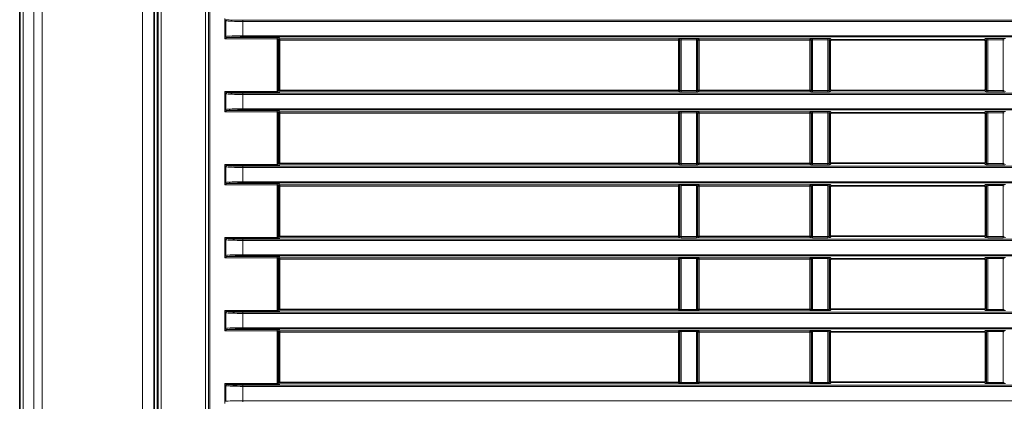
# Model space of a CAD drawing. Header units: millimetres. Extents: x 0 to 1118, y 0 to 864.
# Tile 84 of 256: x 26 to 69, y 489 to 505. Entities that reach past the tile are written whole.
import ezdxf

# ---------------------------------------------------------------- set-up
doc = ezdxf.new("R2010")
doc.units = ezdxf.units.MM

msp = doc.modelspace()

# ---------------------------------------------------------------- linework, layer by layer
at = {"color": 7, "linetype": 'Continuous', "lineweight": 35}
for p, q in [((32.2697, 445.9397), (32.2697, 525.5631)), ((26.3741, 446.8764), (26.3741, 524.6264)), ((32.1241, 446.8764), (32.1241, 524.6264)), ((61.0561, 501.9304), (61.0561, 503.9899)), ((67.6422, 504.0399), (61.106, 504.0399)), ((67.6921, 503.9899), (67.6921, 501.9304)), ((67.6422, 501.8805), (61.106, 501.8805)), ((67.6422, 500.9149), (61.106, 500.9149)), ((61.0561, 498.8054), (61.0561, 500.8649)), ((67.6921, 500.8649), (67.6921, 498.8054)), ((67.6422, 498.7555), (61.106, 498.7555)), ((61.0561, 495.6804), (61.0561, 497.7399)), ((67.6422, 497.7899), (61.106, 497.7899)), ((67.6921, 497.7399), (67.6921, 495.6804)), ((67.6422, 495.6305), (61.106, 495.6305)), ((61.0561, 492.5554), (61.0561, 494.6149)), ((67.6422, 494.6649), (61.106, 494.6649)), ((67.6921, 494.6149), (67.6921, 492.5554)), ((67.6422, 492.5055), (61.106, 492.5055)), ((61.0561, 489.4304), (61.0561, 491.4899)), ((67.6422, 491.5399), (61.106, 491.5399)), ((67.6921, 491.4899), (67.6921, 489.4304)), ((67.6422, 489.3805), (61.106, 489.3805))]:
    msp.add_line(p, q, dxfattribs=at)
at = {"color": 7, "linetype": 'Continuous', "lineweight": 18}
for p, q in [((32.2959, 445.9506), (32.2959, 525.5522)), ((32.4209, 525.5522), (32.4209, 445.9506)), ((26.5206, 446.8764), (26.5206, 524.6264)), ((26.9777, 446.8764), (26.9777, 524.6264)), ((27.3312, 446.8764), (27.3312, 524.6264)), ((31.6241, 446.8764), (31.6241, 524.6264)), ((34.3263, 450.616), (34.3263, 520.8868)), ((34.4513, 520.8868), (34.4513, 450.616)), ((34.4592, 450.6239), (34.4592, 520.8789)), ((34.5092, 520.8789), (34.5092, 450.6239)), ((35.1959, 504.859), (35.1471, 504.9566)), ((35.1471, 504.0887), (35.1471, 504.9566)), ((35.1959, 504.859), (35.1959, 504.1863)), ((35.9277, 504.829), (35.9277, 504.8789)), ((35.9277, 504.8789), (225.0705, 504.8789)), ((35.9277, 504.829), (35.9277, 504.2164)), ((225.0705, 504.829), (35.9277, 504.829)), ((35.1471, 504.0887), (35.1959, 504.1863)), ((35.2447, 504.1375), (35.1471, 504.0887)), ((37.3875, 504.0887), (35.1471, 504.0887)), ((35.2486, 504.1386), (37.3875, 504.1386)), ((35.9277, 504.2164), (225.0705, 504.2164)), ((35.9277, 504.1664), (35.9277, 504.2164)), ((225.0705, 504.1664), (35.9277, 504.1664)), ((37.3875, 504.0887), (37.3875, 504.1386)), ((37.3875, 501.8316), (37.3875, 504.0887)), ((37.4375, 504.0836), (37.4375, 501.8368)), ((37.4547, 504.0317), (37.4375, 504.0836)), ((37.4547, 501.8886), (37.4547, 504.0317)), ((37.4547, 504.0317), (37.5047, 504.0317)), ((37.4875, 504.1335), (37.5047, 504.0817)), ((37.5047, 504.0817), (54.559, 504.0817)), ((37.5047, 504.0317), (37.5047, 504.0817)), ((37.5047, 504.0317), (37.5047, 501.8886)), ((54.559, 504.0317), (37.5047, 504.0317)), ((54.5717, 504.0944), (54.559, 504.0817)), ((54.559, 504.0817), (54.559, 504.0317)), ((54.559, 504.0317), (54.6089, 504.0317)), ((54.559, 504.0317), (54.559, 501.8886)), ((54.6089, 504.0317), (54.6216, 504.0444)), ((54.6089, 501.8886), (54.6089, 504.0317)), ((54.6216, 504.0444), (54.6216, 501.8759)), ((55.3267, 504.0993), (54.6716, 504.0993)), ((54.6716, 504.0494), (54.6716, 504.0993)), ((54.6716, 504.0494), (55.3267, 504.0494)), ((54.6716, 501.8709), (54.6716, 504.0494)), ((55.3267, 504.0494), (55.3267, 504.0993)), ((55.3267, 504.0494), (55.3267, 501.8709)), ((55.3766, 501.8759), (55.3766, 504.0444)), ((55.3766, 504.0444), (55.3893, 504.0317)), ((55.3893, 504.0317), (55.3893, 501.8886)), ((55.3893, 504.0317), (55.4392, 504.0317)), ((55.4392, 504.0817), (55.4265, 504.0944)), ((60.184, 504.0817), (55.4392, 504.0817)), ((55.4392, 504.0317), (55.4392, 504.0817)), ((55.4392, 501.8886), (55.4392, 504.0317)), ((55.4392, 504.0317), (60.184, 504.0317)), ((60.1967, 504.0944), (60.184, 504.0817)), ((60.184, 504.0817), (60.184, 504.0317)), ((60.184, 504.0317), (60.2339, 504.0317)), ((60.184, 504.0317), (60.184, 501.8886)), ((60.2339, 504.0317), (60.2466, 504.0444)), ((60.2339, 501.8886), (60.2339, 504.0317)), ((60.2466, 504.0444), (60.2466, 501.8759)), ((60.9517, 504.0993), (60.2966, 504.0993)), ((60.2966, 504.0993), (60.2966, 504.0494)), ((60.2966, 504.0494), (60.9517, 504.0494)), ((60.2966, 501.8709), (60.2966, 504.0494)), ((60.9517, 504.0993), (60.9517, 504.0494)), ((60.9517, 504.0494), (60.9517, 501.8709)), ((61.0016, 501.8759), (61.0016, 504.0444)), ((61.0016, 504.0444), (61.0561, 503.9899)), ((61.106, 504.0399), (61.0515, 504.0944)), ((67.6967, 504.0944), (67.6422, 504.0399)), ((67.6921, 503.9899), (67.7466, 504.0444)), ((67.7466, 504.0444), (67.7466, 501.8759)), ((68.4517, 504.0993), (67.7966, 504.0993)), ((67.7966, 504.0494), (67.7966, 504.0993)), ((67.7966, 504.0494), (68.4517, 504.0494)), ((67.7966, 501.8709), (67.7966, 504.0494)), ((68.4517, 504.0494), (68.4517, 504.0993)), ((68.4517, 504.0494), (68.4517, 501.8709)), ((35.1471, 501.8316), (35.2447, 501.7828)), ((35.1471, 501.8316), (37.3875, 501.8316)), ((35.1959, 501.734), (35.1471, 501.8316)), ((35.1471, 500.9637), (35.1471, 501.8316)), ((37.3875, 501.7817), (35.2486, 501.7817)), ((35.9277, 501.7539), (225.0705, 501.7539)), ((35.9277, 501.704), (35.9277, 501.7539)), ((37.3875, 501.8316), (37.3875, 501.7817)), ((37.4375, 501.8368), (37.4547, 501.8886)), ((37.4547, 501.8886), (37.5047, 501.8886)), ((37.5047, 501.8387), (37.4875, 501.7868)), ((37.5047, 501.8387), (37.5047, 501.8886)), ((37.5047, 501.8886), (54.559, 501.8886)), ((54.559, 501.8387), (37.5047, 501.8387)), ((54.559, 501.8886), (54.559, 501.8387)), ((54.6089, 501.8886), (54.559, 501.8886)), ((54.559, 501.8387), (54.5717, 501.826)), ((54.6216, 501.8759), (54.6089, 501.8886)), ((54.6716, 501.821), (54.6716, 501.8709)), ((55.3267, 501.8709), (54.6716, 501.8709)), ((54.6716, 501.821), (55.3267, 501.821)), ((55.3267, 501.821), (55.3267, 501.8709)), ((55.3893, 501.8886), (55.3766, 501.8759)), ((55.4392, 501.8886), (55.3893, 501.8886)), ((55.4265, 501.826), (55.4392, 501.8387)), ((55.4392, 501.8387), (55.4392, 501.8886)), ((60.184, 501.8886), (55.4392, 501.8886)), ((55.4392, 501.8387), (60.184, 501.8387)), ((60.184, 501.8886), (60.184, 501.8387)), ((60.2339, 501.8886), (60.184, 501.8886)), ((60.184, 501.8387), (60.1967, 501.826)), ((60.2466, 501.8759), (60.2339, 501.8886)), ((60.2966, 501.8709), (60.2966, 501.821)), ((60.9517, 501.8709), (60.2966, 501.8709)), ((60.2966, 501.821), (60.9517, 501.821)), ((60.9517, 501.8709), (60.9517, 501.821)), ((61.0561, 501.9304), (61.0016, 501.8759)), ((61.0515, 501.826), (61.106, 501.8805)), ((67.6422, 501.8805), (67.6967, 501.826)), ((67.7466, 501.8759), (67.6921, 501.9304)), ((67.7966, 501.821), (67.7966, 501.8709)), ((68.4517, 501.8709), (67.7966, 501.8709)), ((67.7966, 501.821), (68.4517, 501.821)), ((68.4517, 501.821), (68.4517, 501.8709)), ((35.1959, 501.734), (35.1959, 501.0613)), ((225.0705, 501.704), (35.9277, 501.704)), ((35.9277, 501.704), (35.9277, 501.0914)), ((35.1471, 500.9637), (35.1959, 501.0613)), ((35.2447, 501.0125), (35.1471, 500.9637)), ((37.3875, 500.9637), (35.1471, 500.9637)), ((35.2486, 501.0136), (37.3875, 501.0136)), ((35.9277, 501.0914), (225.0705, 501.0914)), ((35.9277, 501.0414), (35.9277, 501.0914)), ((225.0705, 501.0414), (35.9277, 501.0414)), ((37.3875, 500.9637), (37.3875, 501.0136)), ((37.3875, 498.7066), (37.3875, 500.9637)), ((37.4375, 500.9586), (37.4375, 498.7118)), ((37.4547, 500.9067), (37.4375, 500.9586)), ((37.4547, 498.7636), (37.4547, 500.9067)), ((37.4547, 500.9067), (37.5047, 500.9067)), ((37.4875, 501.0085), (37.5047, 500.9567)), ((37.5047, 500.9567), (54.559, 500.9567)), ((37.5047, 500.9067), (37.5047, 500.9567)), ((37.5047, 500.9067), (37.5047, 498.7636)), ((54.559, 500.9067), (37.5047, 500.9067)), ((54.5717, 500.9694), (54.559, 500.9567)), ((54.559, 500.9567), (54.559, 500.9067)), ((54.559, 500.9067), (54.6089, 500.9067)), ((54.559, 500.9067), (54.559, 498.7636)), ((54.6089, 500.9067), (54.6216, 500.9194)), ((54.6089, 498.7636), (54.6089, 500.9067)), ((54.6216, 500.9194), (54.6216, 498.7509)), ((55.3267, 500.9743), (54.6716, 500.9743)), ((54.6716, 500.9244), (54.6716, 500.9743)), ((54.6716, 500.9244), (55.3267, 500.9244)), ((54.6716, 498.7459), (54.6716, 500.9244)), ((55.3267, 500.9244), (55.3267, 500.9743)), ((55.3267, 500.9244), (55.3267, 498.7459)), ((55.3766, 498.7509), (55.3766, 500.9194)), ((55.3766, 500.9194), (55.3893, 500.9067)), ((55.3893, 500.9067), (55.3893, 498.7636)), ((55.3893, 500.9067), (55.4392, 500.9067)), ((55.4392, 500.9567), (55.4265, 500.9694)), ((60.184, 500.9567), (55.4392, 500.9567)), ((55.4392, 500.9067), (55.4392, 500.9567)), ((55.4392, 498.7636), (55.4392, 500.9067)), ((55.4392, 500.9067), (60.184, 500.9067)), ((60.1967, 500.9694), (60.184, 500.9567)), ((60.184, 500.9567), (60.184, 500.9067)), ((60.184, 500.9067), (60.2339, 500.9067)), ((60.184, 500.9067), (60.184, 498.7636)), ((60.2339, 500.9067), (60.2466, 500.9194)), ((60.2339, 498.7636), (60.2339, 500.9067)), ((60.2466, 500.9194), (60.2466, 498.7509)), ((60.9517, 500.9743), (60.2966, 500.9743)), ((60.2966, 500.9743), (60.2966, 500.9244)), ((60.2966, 500.9244), (60.9517, 500.9244)), ((60.2966, 498.7459), (60.2966, 500.9244)), ((60.9517, 500.9743), (60.9517, 500.9244)), ((60.9517, 500.9244), (60.9517, 498.7459)), ((61.0016, 498.7509), (61.0016, 500.9194)), ((61.0016, 500.9194), (61.0561, 500.8649)), ((61.106, 500.9149), (61.0515, 500.9694)), ((67.6967, 500.9694), (67.6422, 500.9149)), ((67.6921, 500.8649), (67.7466, 500.9194)), ((67.7466, 500.9194), (67.7466, 498.7509)), ((68.4517, 500.9743), (67.7966, 500.9743)), ((67.7966, 500.9244), (67.7966, 500.9743)), ((67.7966, 500.9244), (68.4517, 500.9244)), ((67.7966, 498.7459), (67.7966, 500.9244)), ((68.4517, 500.9244), (68.4517, 500.9743)), ((68.4517, 500.9244), (68.4517, 498.7459)), ((61.0561, 498.8054), (61.0016, 498.7509)), ((67.7466, 498.7509), (67.6921, 498.8054)), ((35.1471, 498.7066), (35.2447, 498.6578)), ((35.1471, 498.7066), (37.3875, 498.7066)), ((35.1959, 498.609), (35.1471, 498.7066)), ((35.1471, 497.8387), (35.1471, 498.7066)), ((35.1959, 498.609), (35.1959, 497.9363)), ((37.3875, 498.6567), (35.2486, 498.6567)), ((35.9277, 498.579), (35.9277, 498.6289)), ((35.9277, 498.6289), (225.0705, 498.6289)), ((35.9277, 498.579), (35.9277, 497.9664)), ((225.0705, 498.579), (35.9277, 498.579)), ((37.3875, 498.7066), (37.3875, 498.6567)), ((37.4375, 498.7118), (37.4547, 498.7636)), ((37.4547, 498.7636), (37.5047, 498.7636)), ((37.5047, 498.7137), (37.4875, 498.6618)), ((37.5047, 498.7137), (37.5047, 498.7636)), ((37.5047, 498.7636), (54.559, 498.7636)), ((54.559, 498.7137), (37.5047, 498.7137)), ((54.559, 498.7636), (54.559, 498.7137)), ((54.6089, 498.7636), (54.559, 498.7636)), ((54.559, 498.7137), (54.5717, 498.701)), ((54.6216, 498.7509), (54.6089, 498.7636)), ((54.6716, 498.696), (54.6716, 498.7459)), ((55.3267, 498.7459), (54.6716, 498.7459)), ((54.6716, 498.696), (55.3267, 498.696)), ((55.3267, 498.696), (55.3267, 498.7459)), ((55.3893, 498.7636), (55.3766, 498.7509)), ((55.4392, 498.7636), (55.3893, 498.7636)), ((55.4265, 498.701), (55.4392, 498.7137)), ((55.4392, 498.7137), (55.4392, 498.7636)), ((60.184, 498.7636), (55.4392, 498.7636)), ((55.4392, 498.7137), (60.184, 498.7137)), ((60.184, 498.7636), (60.184, 498.7137)), ((60.2339, 498.7636), (60.184, 498.7636)), ((60.184, 498.7137), (60.1967, 498.701)), ((60.2466, 498.7509), (60.2339, 498.7636)), ((60.2966, 498.7459), (60.2966, 498.696)), ((60.9517, 498.7459), (60.2966, 498.7459)), ((60.2966, 498.696), (60.9517, 498.696)), ((60.9517, 498.7459), (60.9517, 498.696)), ((61.0515, 498.701), (61.106, 498.7555)), ((67.6422, 498.7555), (67.6967, 498.701)), ((67.7966, 498.696), (67.7966, 498.7459)), ((68.4517, 498.7459), (67.7966, 498.7459)), ((67.7966, 498.696), (68.4517, 498.696)), ((68.4517, 498.696), (68.4517, 498.7459)), ((35.9277, 497.9164), (35.9277, 497.9664)), ((35.9277, 497.9664), (225.0705, 497.9664)), ((35.1471, 497.8387), (35.1959, 497.9363)), ((35.2447, 497.8875), (35.1471, 497.8387)), ((37.3875, 497.8387), (35.1471, 497.8387)), ((35.2486, 497.8886), (37.3875, 497.8886)), ((225.0705, 497.9164), (35.9277, 497.9164)), ((37.3875, 497.8387), (37.3875, 497.8886)), ((37.3875, 495.5816), (37.3875, 497.8387)), ((37.4375, 497.8336), (37.4375, 495.5868)), ((37.4547, 497.7817), (37.4375, 497.8336)), ((37.4547, 495.6386), (37.4547, 497.7817)), ((37.4547, 497.7817), (37.5047, 497.7817)), ((37.4875, 497.8835), (37.5047, 497.8317)), ((37.5047, 497.8317), (54.559, 497.8317)), ((37.5047, 497.7817), (37.5047, 497.8317)), ((37.5047, 497.7817), (37.5047, 495.6386)), ((54.559, 497.7817), (37.5047, 497.7817)), ((54.5717, 497.8444), (54.559, 497.8317)), ((54.559, 497.8317), (54.559, 497.7817)), ((54.559, 497.7817), (54.6089, 497.7817)), ((54.559, 497.7817), (54.559, 495.6386)), ((54.6089, 497.7817), (54.6216, 497.7944)), ((54.6089, 495.6386), (54.6089, 497.7817)), ((54.6216, 497.7944), (54.6216, 495.6259)), ((55.3267, 497.8493), (54.6716, 497.8493)), ((54.6716, 497.7994), (54.6716, 497.8493)), ((54.6716, 497.7994), (55.3267, 497.7994)), ((54.6716, 495.6209), (54.6716, 497.7994)), ((55.3267, 497.7994), (55.3267, 497.8493)), ((55.3267, 497.7994), (55.3267, 495.6209)), ((55.3766, 495.6259), (55.3766, 497.7944)), ((55.3766, 497.7944), (55.3893, 497.7817)), ((55.3893, 497.7817), (55.3893, 495.6386)), ((55.3893, 497.7817), (55.4392, 497.7817)), ((55.4392, 497.8317), (55.4265, 497.8444)), ((60.184, 497.8317), (55.4392, 497.8317)), ((55.4392, 497.7817), (55.4392, 497.8317)), ((55.4392, 497.7817), (60.184, 497.7817)), ((55.4392, 495.6386), (55.4392, 497.7817)), ((60.1967, 497.8444), (60.184, 497.8317)), ((60.184, 497.8317), (60.184, 497.7817)), ((60.184, 497.7817), (60.2339, 497.7817)), ((60.184, 497.7817), (60.184, 495.6386)), ((60.2339, 497.7817), (60.2466, 497.7944)), ((60.2339, 495.6386), (60.2339, 497.7817)), ((60.2466, 497.7944), (60.2466, 495.6259)), ((60.9517, 497.8493), (60.2966, 497.8493)), ((60.2966, 497.8493), (60.2966, 497.7994)), ((60.2966, 497.7994), (60.9517, 497.7994)), ((60.2966, 495.6209), (60.2966, 497.7994)), ((60.9517, 497.8493), (60.9517, 497.7994)), ((60.9517, 497.7994), (60.9517, 495.6209)), ((61.0016, 495.6259), (61.0016, 497.7944)), ((61.0016, 497.7944), (61.0561, 497.7399)), ((61.106, 497.7899), (61.0515, 497.8444)), ((67.6967, 497.8444), (67.6422, 497.7899)), ((67.6921, 497.7399), (67.7466, 497.7944)), ((67.7466, 497.7944), (67.7466, 495.6259)), ((68.4517, 497.8493), (67.7966, 497.8493)), ((67.7966, 497.7994), (67.7966, 497.8493)), ((67.7966, 497.7994), (68.4517, 497.7994)), ((67.7966, 495.6209), (67.7966, 497.7994)), ((68.4517, 497.7994), (68.4517, 497.8493)), ((68.4517, 497.7994), (68.4517, 495.6209)), ((35.1471, 495.5816), (35.2447, 495.5328)), ((35.1471, 495.5816), (37.3875, 495.5816)), ((35.1959, 495.484), (35.1471, 495.5816)), ((35.1471, 494.7137), (35.1471, 495.5816)), ((35.1959, 495.484), (35.1959, 494.8113)), ((37.3875, 495.5317), (35.2486, 495.5317)), ((35.9277, 495.5039), (225.0705, 495.5039)), ((35.9277, 495.454), (35.9277, 495.5039)), ((225.0705, 495.454), (35.9277, 495.454)), ((35.9277, 495.454), (35.9277, 494.8414)), ((37.3875, 495.5816), (37.3875, 495.5317)), ((37.4375, 495.5868), (37.4547, 495.6386)), ((37.4547, 495.6386), (37.5047, 495.6386)), ((37.5047, 495.5887), (37.4875, 495.5368)), ((37.5047, 495.5887), (37.5047, 495.6386)), ((37.5047, 495.6386), (54.559, 495.6386)), ((54.559, 495.5887), (37.5047, 495.5887)), ((54.6089, 495.6386), (54.559, 495.6386)), ((54.559, 495.6386), (54.559, 495.5887)), ((54.559, 495.5887), (54.5717, 495.576)), ((54.6216, 495.6259), (54.6089, 495.6386)), ((54.6716, 495.571), (54.6716, 495.6209)), ((55.3267, 495.6209), (54.6716, 495.6209)), ((54.6716, 495.571), (55.3267, 495.571)), ((55.3267, 495.571), (55.3267, 495.6209)), ((55.3893, 495.6386), (55.3766, 495.6259)), ((55.4392, 495.6386), (55.3893, 495.6386)), ((55.4265, 495.576), (55.4392, 495.5887)), ((55.4392, 495.5887), (55.4392, 495.6386)), ((60.184, 495.6386), (55.4392, 495.6386)), ((55.4392, 495.5887), (60.184, 495.5887)), ((60.2339, 495.6386), (60.184, 495.6386)), ((60.184, 495.6386), (60.184, 495.5887)), ((60.184, 495.5887), (60.1967, 495.576)), ((60.2466, 495.6259), (60.2339, 495.6386)), ((60.2966, 495.6209), (60.2966, 495.571)), ((60.9517, 495.6209), (60.2966, 495.6209)), ((60.2966, 495.571), (60.9517, 495.571)), ((60.9517, 495.6209), (60.9517, 495.571)), ((61.0561, 495.6804), (61.0016, 495.6259)), ((61.0515, 495.576), (61.106, 495.6305)), ((67.6422, 495.6305), (67.6967, 495.576)), ((67.7466, 495.6259), (67.6921, 495.6804)), ((67.7966, 495.571), (67.7966, 495.6209)), ((68.4517, 495.6209), (67.7966, 495.6209)), ((67.7966, 495.571), (68.4517, 495.571)), ((68.4517, 495.571), (68.4517, 495.6209)), ((35.1471, 494.7137), (35.1959, 494.8113)), ((35.2447, 494.7625), (35.1471, 494.7137)), ((37.3875, 494.7137), (35.1471, 494.7137)), ((35.2486, 494.7636), (37.3875, 494.7636)), ((35.9277, 494.7914), (35.9277, 494.8414)), ((35.9277, 494.8414), (225.0705, 494.8414)), ((225.0705, 494.7914), (35.9277, 494.7914)), ((37.3875, 494.7137), (37.3875, 494.7636)), ((37.3875, 492.4566), (37.3875, 494.7137)), ((37.4375, 494.7086), (37.4375, 492.4618)), ((37.4547, 494.6567), (37.4375, 494.7086)), ((37.4547, 492.5136), (37.4547, 494.6567)), ((37.4547, 494.6567), (37.5047, 494.6567)), ((37.4875, 494.7585), (37.5047, 494.7067)), ((37.5047, 494.7067), (54.559, 494.7067)), ((37.5047, 494.6567), (37.5047, 494.7067)), ((37.5047, 494.6567), (37.5047, 492.5136)), ((54.559, 494.6567), (37.5047, 494.6567)), ((54.5717, 494.7194), (54.559, 494.7067)), ((54.559, 494.7067), (54.559, 494.6567)), ((54.559, 494.6567), (54.6089, 494.6567)), ((54.559, 494.6567), (54.559, 492.5136)), ((54.6089, 494.6567), (54.6216, 494.6694)), ((54.6089, 492.5136), (54.6089, 494.6567)), ((54.6216, 494.6694), (54.6216, 492.5009)), ((55.3267, 494.7243), (54.6716, 494.7243)), ((54.6716, 494.6744), (54.6716, 494.7243)), ((54.6716, 494.6744), (55.3267, 494.6744)), ((54.6716, 492.4959), (54.6716, 494.6744)), ((55.3267, 494.6744), (55.3267, 494.7243)), ((55.3267, 494.6744), (55.3267, 492.4959)), ((55.3766, 492.5009), (55.3766, 494.6694)), ((55.3766, 494.6694), (55.3893, 494.6567)), ((55.3893, 494.6567), (55.3893, 492.5136)), ((55.3893, 494.6567), (55.4392, 494.6567)), ((55.4392, 494.7067), (55.4265, 494.7194)), ((60.184, 494.7067), (55.4392, 494.7067)), ((55.4392, 494.6567), (55.4392, 494.7067)), ((55.4392, 494.6567), (60.184, 494.6567)), ((55.4392, 492.5136), (55.4392, 494.6567)), ((60.1967, 494.7194), (60.184, 494.7067)), ((60.184, 494.7067), (60.184, 494.6567)), ((60.184, 494.6567), (60.2339, 494.6567)), ((60.184, 494.6567), (60.184, 492.5136)), ((60.2339, 494.6567), (60.2466, 494.6694)), ((60.2339, 492.5136), (60.2339, 494.6567)), ((60.2466, 494.6694), (60.2466, 492.5009)), ((60.9517, 494.7243), (60.2966, 494.7243)), ((60.2966, 494.7243), (60.2966, 494.6744)), ((60.2966, 494.6744), (60.9517, 494.6744)), ((60.2966, 492.4959), (60.2966, 494.6744)), ((60.9517, 494.7243), (60.9517, 494.6744)), ((60.9517, 494.6744), (60.9517, 492.4959)), ((61.0016, 492.5009), (61.0016, 494.6694)), ((61.0016, 494.6694), (61.0561, 494.6149)), ((61.106, 494.6649), (61.0515, 494.7194)), ((67.6967, 494.7194), (67.6422, 494.6649)), ((67.6921, 494.6149), (67.7466, 494.6694)), ((67.7466, 494.6694), (67.7466, 492.5009)), ((68.4517, 494.7243), (67.7966, 494.7243)), ((67.7966, 494.6744), (67.7966, 494.7243)), ((67.7966, 494.6744), (68.4517, 494.6744)), ((67.7966, 492.4959), (67.7966, 494.6744)), ((68.4517, 494.6744), (68.4517, 494.7243)), ((68.4517, 494.6744), (68.4517, 492.4959)), ((37.4375, 492.4618), (37.4547, 492.5136)), ((37.4547, 492.5136), (37.5047, 492.5136)), ((37.5047, 492.4637), (37.5047, 492.5136)), ((37.5047, 492.5136), (54.559, 492.5136)), ((54.6089, 492.5136), (54.559, 492.5136)), ((54.559, 492.5136), (54.559, 492.4637)), ((54.6216, 492.5009), (54.6089, 492.5136)), ((54.6716, 492.446), (54.6716, 492.4959)), ((55.3267, 492.4959), (54.6716, 492.4959)), ((55.3267, 492.446), (55.3267, 492.4959)), ((55.3893, 492.5136), (55.3766, 492.5009)), ((55.4392, 492.5136), (55.3893, 492.5136)), ((55.4392, 492.4637), (55.4392, 492.5136)), ((60.184, 492.5136), (55.4392, 492.5136)), ((60.2339, 492.5136), (60.184, 492.5136)), ((60.184, 492.5136), (60.184, 492.4637)), ((60.2466, 492.5009), (60.2339, 492.5136)), ((60.2966, 492.4959), (60.2966, 492.446)), ((60.9517, 492.4959), (60.2966, 492.4959)), ((60.9517, 492.4959), (60.9517, 492.446)), ((61.0561, 492.5554), (61.0016, 492.5009)), ((61.0515, 492.451), (61.106, 492.5055)), ((67.6422, 492.5055), (67.6967, 492.451)), ((67.7466, 492.5009), (67.6921, 492.5554)), ((67.7966, 492.446), (67.7966, 492.4959)), ((68.4517, 492.4959), (67.7966, 492.4959)), ((68.4517, 492.446), (68.4517, 492.4959)), ((35.1471, 492.4566), (35.2447, 492.4078)), ((35.1471, 492.4566), (37.3875, 492.4566)), ((35.1959, 492.359), (35.1471, 492.4566)), ((35.1471, 491.5887), (35.1471, 492.4566)), ((35.1959, 492.359), (35.1959, 491.6863)), ((37.3875, 492.4067), (35.2486, 492.4067)), ((35.9277, 492.329), (35.9277, 492.3789)), ((35.9277, 492.3789), (225.0705, 492.3789)), ((225.0705, 492.329), (35.9277, 492.329)), ((35.9277, 492.329), (35.9277, 491.7164)), ((37.3875, 492.4566), (37.3875, 492.4067)), ((37.5047, 492.4637), (37.4875, 492.4118)), ((54.559, 492.4637), (37.5047, 492.4637)), ((54.559, 492.4637), (54.5717, 492.451)), ((54.6716, 492.446), (55.3267, 492.446)), ((55.4265, 492.451), (55.4392, 492.4637)), ((55.4392, 492.4637), (60.184, 492.4637)), ((60.184, 492.4637), (60.1967, 492.451)), ((60.2966, 492.446), (60.9517, 492.446)), ((67.7966, 492.446), (68.4517, 492.446)), ((35.1471, 491.5887), (35.1959, 491.6863)), ((35.2447, 491.6375), (35.1471, 491.5887)), ((35.2486, 491.6386), (37.3875, 491.6386)), ((35.9277, 491.6664), (35.9277, 491.7164)), ((35.9277, 491.7164), (225.0705, 491.7164)), ((225.0705, 491.6664), (35.9277, 491.6664)), ((37.3875, 491.5887), (37.3875, 491.6386)), ((37.4875, 491.6335), (37.5047, 491.5817)), ((37.3875, 491.5887), (35.1471, 491.5887)), ((37.3875, 489.3316), (37.3875, 491.5887)), ((37.4375, 491.5836), (37.4375, 489.3368)), ((37.4547, 491.5317), (37.4375, 491.5836)), ((37.4547, 489.3886), (37.4547, 491.5317)), ((37.4547, 491.5317), (37.5047, 491.5317)), ((37.5047, 491.5817), (54.559, 491.5817)), ((37.5047, 491.5317), (37.5047, 491.5817)), ((37.5047, 491.5317), (37.5047, 489.3886)), ((54.559, 491.5317), (37.5047, 491.5317)), ((54.5717, 491.5944), (54.559, 491.5817)), ((54.559, 491.5817), (54.559, 491.5317)), ((54.559, 491.5317), (54.6089, 491.5317)), ((54.559, 491.5317), (54.559, 489.3886)), ((54.6089, 491.5317), (54.6216, 491.5444)), ((54.6089, 489.3886), (54.6089, 491.5317)), ((54.6216, 491.5444), (54.6216, 489.3759)), ((55.3267, 491.5993), (54.6716, 491.5993)), ((54.6716, 491.5494), (54.6716, 491.5993)), ((54.6716, 491.5494), (55.3267, 491.5494)), ((54.6716, 489.3709), (54.6716, 491.5494)), ((55.3267, 491.5494), (55.3267, 491.5993)), ((55.3267, 491.5494), (55.3267, 489.3709)), ((55.3766, 489.3759), (55.3766, 491.5444)), ((55.3766, 491.5444), (55.3893, 491.5317)), ((55.3893, 491.5317), (55.3893, 489.3886)), ((55.3893, 491.5317), (55.4392, 491.5317)), ((55.4392, 491.5817), (55.4265, 491.5944)), ((60.184, 491.5817), (55.4392, 491.5817)), ((55.4392, 491.5317), (55.4392, 491.5817)), ((55.4392, 491.5317), (60.184, 491.5317)), ((55.4392, 489.3886), (55.4392, 491.5317)), ((60.1967, 491.5944), (60.184, 491.5817)), ((60.184, 491.5817), (60.184, 491.5317)), ((60.184, 491.5317), (60.2339, 491.5317)), ((60.184, 491.5317), (60.184, 489.3886)), ((60.2339, 491.5317), (60.2466, 491.5444)), ((60.2339, 489.3886), (60.2339, 491.5317)), ((60.2466, 491.5444), (60.2466, 489.3759)), ((60.9517, 491.5993), (60.2966, 491.5993)), ((60.2966, 491.5993), (60.2966, 491.5494)), ((60.2966, 491.5494), (60.9517, 491.5494)), ((60.2966, 489.3709), (60.2966, 491.5494)), ((60.9517, 491.5993), (60.9517, 491.5494)), ((60.9517, 491.5494), (60.9517, 489.3709)), ((61.0016, 489.3759), (61.0016, 491.5444)), ((61.0016, 491.5444), (61.0561, 491.4899)), ((61.106, 491.5399), (61.0515, 491.5944)), ((67.6967, 491.5944), (67.6422, 491.5399)), ((67.6921, 491.4899), (67.7466, 491.5444)), ((67.7466, 491.5444), (67.7466, 489.3759)), ((68.4517, 491.5993), (67.7966, 491.5993)), ((67.7966, 491.5494), (67.7966, 491.5993)), ((67.7966, 491.5494), (68.4517, 491.5494)), ((67.7966, 489.3709), (67.7966, 491.5494)), ((68.4517, 491.5494), (68.4517, 491.5993)), ((68.4517, 491.5494), (68.4517, 489.3709)), ((35.1471, 489.3316), (35.2447, 489.2828)), ((35.1471, 489.3316), (37.3875, 489.3316)), ((35.1959, 489.234), (35.1471, 489.3316)), ((35.1471, 488.4637), (35.1471, 489.3316)), ((35.1959, 489.234), (35.1959, 488.5613)), ((37.3875, 489.2817), (35.2486, 489.2817)), ((35.9277, 489.204), (35.9277, 489.2539)), ((35.9277, 489.2539), (225.0705, 489.2539)), ((225.0705, 489.204), (35.9277, 489.204)), ((35.9277, 489.204), (35.9277, 488.5914)), ((37.3875, 489.3316), (37.3875, 489.2817)), ((37.4375, 489.3368), (37.4547, 489.3886)), ((37.4547, 489.3886), (37.5047, 489.3886)), ((37.5047, 489.3387), (37.4875, 489.2868)), ((37.5047, 489.3387), (37.5047, 489.3886)), ((37.5047, 489.3886), (54.559, 489.3886)), ((54.559, 489.3387), (37.5047, 489.3387)), ((54.559, 489.3886), (54.559, 489.3387)), ((54.6089, 489.3886), (54.559, 489.3886)), ((54.559, 489.3387), (54.5717, 489.326)), ((54.6216, 489.3759), (54.6089, 489.3886)), ((54.6716, 489.321), (54.6716, 489.3709)), ((55.3267, 489.3709), (54.6716, 489.3709)), ((54.6716, 489.321), (55.3267, 489.321)), ((55.3267, 489.321), (55.3267, 489.3709)), ((55.3893, 489.3886), (55.3766, 489.3759)), ((55.4392, 489.3886), (55.3893, 489.3886)), ((55.4265, 489.326), (55.4392, 489.3387)), ((55.4392, 489.3387), (55.4392, 489.3886)), ((60.184, 489.3886), (55.4392, 489.3886)), ((55.4392, 489.3387), (60.184, 489.3387)), ((60.2339, 489.3886), (60.184, 489.3886)), ((60.184, 489.3886), (60.184, 489.3387)), ((60.184, 489.3387), (60.1967, 489.326)), ((60.2466, 489.3759), (60.2339, 489.3886)), ((60.2966, 489.3709), (60.2966, 489.321)), ((60.9517, 489.3709), (60.2966, 489.3709)), ((60.2966, 489.321), (60.9517, 489.321)), ((60.9517, 489.3709), (60.9517, 489.321)), ((61.0561, 489.4304), (61.0016, 489.3759)), ((61.0515, 489.326), (61.106, 489.3805)), ((67.6422, 489.3805), (67.6967, 489.326)), ((67.7466, 489.3759), (67.6921, 489.4304)), ((67.7966, 489.321), (67.7966, 489.3709)), ((68.4517, 489.3709), (67.7966, 489.3709)), ((67.7966, 489.321), (68.4517, 489.321)), ((68.4517, 489.321), (68.4517, 489.3709)), ((35.9277, 488.5914), (225.0705, 488.5914)), ((35.9277, 488.5414), (35.9277, 488.5914))]:
    msp.add_line(p, q, dxfattribs=at)
for centre, radius, start, end in [((35.2475, 504.8562), 0.0517, 93.14736, 176.85264), ((35.2501, 504.8567), 0.05, 91.68812, 179.96966), ((35.2475, 504.1891), 0.0517, 183.14736, 266.85264), ((35.2501, 504.1886), 0.05, 180.03034, 268.31188), ((37.4875, 504.0835), 0.05, 90.02637, 179.90378), ((37.5047, 504.0316), 0.05, 90.02637, 179.90378), ((54.5588, 504.0316), 0.0501, 0.1836, 89.8164), ((54.5715, 504.0443), 0.0501, 0.1836, 89.8164), ((55.4267, 504.0443), 0.0501, 90.1836, 179.8164), ((55.4394, 504.0316), 0.0501, 90.1836, 179.8164), ((60.1838, 504.0316), 0.0501, 0.1836, 89.8164), ((60.1965, 504.0443), 0.0501, 0.1836, 89.8164), ((61.0517, 504.0443), 0.0501, 90.1836, 179.8164), ((67.6965, 504.0443), 0.0501, 0.1836, 89.8164), ((35.2475, 501.7312), 0.0517, 93.14736, 176.85264), ((35.2501, 501.7317), 0.05, 91.68812, 179.96966), ((37.4875, 501.8369), 0.05, 180.09622, 269.97363), ((37.5047, 501.8887), 0.05, 180.09622, 269.97363), ((54.5588, 501.8888), 0.0501, 270.1836, 359.8164), ((54.5715, 501.8761), 0.0501, 270.1836, 359.8164), ((55.4267, 501.8761), 0.0501, 180.1836, 269.8164), ((55.4394, 501.8888), 0.0501, 180.1836, 269.8164), ((60.1838, 501.8888), 0.0501, 270.1836, 359.8164), ((60.1965, 501.8761), 0.0501, 270.1836, 359.8164), ((61.0517, 501.8761), 0.0501, 180.1836, 269.8164), ((67.6965, 501.8761), 0.0501, 270.1836, 359.8164), ((35.2475, 501.0641), 0.0517, 183.14736, 266.85264), ((35.2501, 501.0636), 0.05, 180.03034, 268.31188), ((37.4875, 500.9585), 0.05, 90.02637, 179.90378), ((37.5047, 500.9066), 0.05, 90.02637, 179.90378), ((54.5588, 500.9066), 0.0501, 0.1836, 89.8164), ((54.5715, 500.9193), 0.0501, 0.1836, 89.8164), ((55.4267, 500.9193), 0.0501, 90.1836, 179.8164), ((55.4394, 500.9066), 0.0501, 90.1836, 179.8164), ((60.1838, 500.9066), 0.0501, 0.1836, 89.8164), ((60.1965, 500.9193), 0.0501, 0.1836, 89.8164), ((61.0517, 500.9193), 0.0501, 90.1836, 179.8164), ((67.6965, 500.9193), 0.0501, 0.1836, 89.8164), ((35.2475, 498.6062), 0.0517, 93.14736, 176.85264), ((35.2501, 498.6067), 0.05, 91.68812, 179.96966), ((37.4875, 498.7119), 0.05, 180.09622, 269.97363), ((37.5047, 498.7637), 0.05, 180.09622, 269.97363), ((54.5588, 498.7638), 0.0501, 270.1836, 359.8164), ((54.5715, 498.7511), 0.0501, 270.1836, 359.8164), ((55.4267, 498.7511), 0.0501, 180.1836, 269.8164), ((55.4394, 498.7638), 0.0501, 180.1836, 269.8164), ((60.1838, 498.7638), 0.0501, 270.1836, 359.8164), ((60.1965, 498.7511), 0.0501, 270.1836, 359.8164), ((61.0517, 498.7511), 0.0501, 180.1836, 269.8164), ((67.6965, 498.7511), 0.0501, 270.1836, 359.8164), ((35.2475, 497.9391), 0.0517, 183.14736, 266.85264), ((35.2501, 497.9386), 0.05, 180.03034, 268.31188), ((37.4875, 497.8335), 0.05, 90.02637, 179.90378), ((37.5047, 497.7816), 0.05, 90.02637, 179.90378), ((54.5588, 497.7816), 0.0501, 0.1836, 89.8164), ((54.5715, 497.7943), 0.0501, 0.1836, 89.8164), ((55.4267, 497.7943), 0.0501, 90.1836, 179.8164), ((55.4394, 497.7816), 0.0501, 90.1836, 179.8164), ((60.1838, 497.7816), 0.0501, 0.1836, 89.8164), ((60.1965, 497.7943), 0.0501, 0.1836, 89.8164), ((61.0517, 497.7943), 0.0501, 90.1836, 179.8164), ((67.6965, 497.7943), 0.0501, 0.1836, 89.8164), ((35.2475, 495.4812), 0.0517, 93.14736, 176.85264), ((35.2501, 495.4817), 0.05, 91.68812, 179.96966), ((37.4875, 495.5869), 0.05, 180.09622, 269.97363), ((37.5047, 495.6387), 0.05, 180.09622, 269.97363), ((54.5588, 495.6388), 0.0501, 270.1836, 359.8164), ((54.5715, 495.6261), 0.0501, 270.1836, 359.8164), ((55.4267, 495.6261), 0.0501, 180.1836, 269.8164), ((55.4394, 495.6388), 0.0501, 180.1836, 269.8164), ((60.1838, 495.6388), 0.0501, 270.1836, 359.8164), ((60.1965, 495.6261), 0.0501, 270.1836, 359.8164), ((61.0517, 495.6261), 0.0501, 180.1836, 269.8164), ((67.6965, 495.6261), 0.0501, 270.1836, 359.8164), ((35.2475, 494.8141), 0.0517, 183.14736, 266.85264), ((35.2501, 494.8136), 0.05, 180.03034, 268.31188), ((37.4875, 494.7085), 0.05, 90.02637, 179.90378), ((37.5047, 494.6566), 0.05, 90.02637, 179.90378), ((54.5588, 494.6566), 0.0501, 0.1836, 89.8164), ((54.5715, 494.6693), 0.0501, 0.1836, 89.8164), ((55.4267, 494.6693), 0.0501, 90.1836, 179.8164), ((55.4394, 494.6566), 0.0501, 90.1836, 179.8164), ((60.1838, 494.6566), 0.0501, 0.1836, 89.8164), ((60.1965, 494.6693), 0.0501, 0.1836, 89.8164), ((61.0517, 494.6693), 0.0501, 90.1836, 179.8164), ((67.6965, 494.6693), 0.0501, 0.1836, 89.8164), ((37.5047, 492.5137), 0.05, 180.09622, 269.97363), ((54.5588, 492.5138), 0.0501, 270.1836, 359.8164), ((54.5715, 492.5011), 0.0501, 270.1836, 359.8164), ((55.4267, 492.5011), 0.0501, 180.1836, 269.8164), ((55.4394, 492.5138), 0.0501, 180.1836, 269.8164), ((60.1838, 492.5138), 0.0501, 270.1836, 359.8164), ((60.1965, 492.5011), 0.0501, 270.1836, 359.8164), ((61.0517, 492.5011), 0.0501, 180.1836, 269.8164), ((67.6965, 492.5011), 0.0501, 270.1836, 359.8164), ((35.2475, 492.3562), 0.0517, 93.14736, 176.85264), ((35.2501, 492.3567), 0.05, 91.68812, 179.96966), ((37.4875, 492.4619), 0.05, 180.09622, 269.97363), ((35.2475, 491.6891), 0.0517, 183.14736, 266.85264), ((35.2501, 491.6886), 0.05, 180.03034, 268.31188), ((37.4875, 491.5835), 0.05, 90.02637, 179.90378), ((37.5047, 491.5316), 0.05, 90.02637, 179.90378), ((54.5588, 491.5316), 0.0501, 0.1836, 89.8164), ((54.5715, 491.5443), 0.0501, 0.1836, 89.8164), ((55.4267, 491.5443), 0.0501, 90.1836, 179.8164), ((55.4394, 491.5316), 0.0501, 90.1836, 179.8164), ((60.1838, 491.5316), 0.0501, 0.1836, 89.8164), ((60.1965, 491.5443), 0.0501, 0.1836, 89.8164), ((61.0517, 491.5443), 0.0501, 90.1836, 179.8164), ((67.6965, 491.5443), 0.0501, 0.1836, 89.8164), ((35.2475, 489.2312), 0.0517, 93.14736, 176.85264), ((35.2501, 489.2317), 0.05, 91.68812, 179.96966), ((37.4875, 489.3369), 0.05, 180.09622, 269.97363), ((37.5047, 489.3887), 0.05, 180.09622, 269.97363), ((54.5588, 489.3888), 0.0501, 270.1836, 359.8164), ((54.5715, 489.3761), 0.0501, 270.1836, 359.8164), ((55.4267, 489.3761), 0.0501, 180.1836, 269.8164), ((55.4394, 489.3888), 0.0501, 180.1836, 269.8164), ((60.1838, 489.3888), 0.0501, 270.1836, 359.8164), ((60.1965, 489.3761), 0.0501, 270.1836, 359.8164), ((61.0517, 489.3761), 0.0501, 180.1836, 269.8164), ((67.6965, 489.3761), 0.0501, 270.1836, 359.8164)]:
    msp.add_arc(centre, radius, start, end, dxfattribs=at)
for centre, major_axis, ratio, start_param, end_param in [((35.9277, 504.8657), (0.75, 0), 0.0489139, 3.3865588, 4.712389), ((35.9277, 504.9156), (0.7, 0), 0.0524078, 3.3865588, 4.712389), ((35.9277, 504.1797), (0.75, 0), 0.0489139, 1.5707963, 2.8966266), ((35.9277, 504.1298), (0.7, 0), 0.0524078, 1.5707963, 2.8966266), ((37.3875, 504.1334), (0.1, 0), 0.0524078, 0.0174533, 1.5707963), ((37.3875, 504.0835), (0.05, 0), 0.1048156, 0.0174533, 1.5707963), ((54.6716, 504.0941), (0.1, 0), 0.0524078, 1.5707963, 3.0892328), ((54.6716, 504.0442), (0.05, 0), 0.1048156, 1.5707963, 3.0892328), ((55.3267, 504.0941), (0.1, 0), 0.0524078, 0.0523599, 1.5707963), ((55.3267, 504.0442), (0.05, 0), 0.1048156, 0.0523599, 1.5707963), ((60.2966, 504.0941), (0.1, 0), 0.0524078, 1.5707963, 3.0892328), ((60.2966, 504.0442), (0.05, 0), 0.1048156, 1.5707963, 3.0892328), ((60.9517, 504.0941), (0.1, 0), 0.0524078, 0.0523599, 1.5707963), ((60.9517, 504.0442), (0.05, 0), 0.1048156, 0.0523599, 1.5707963), ((67.7966, 504.0941), (0.1, 0), 0.0524078, 1.5707963, 3.0892328), ((67.7966, 504.0442), (0.05, 0), 0.1048156, 1.5707963, 3.0892328), ((68.4517, 504.0941), (0.1, 0), 0.0524078, 0.0523599, 1.5707963), ((68.4517, 504.0442), (0.05, 0), 0.1048156, 0.0523599, 1.5707963), ((35.9277, 501.7906), (0.7, 0), 0.0524078, 3.3865588, 4.712389), ((37.3875, 501.8369), (0.05, 0), 0.1048156, 4.712389, 6.265732), ((37.3875, 501.7869), (0.1, 0), 0.0524078, 4.712389, 6.265732), ((54.6716, 501.8262), (0.1, 0), 0.0524078, 3.1939525, 4.712389), ((54.6716, 501.8762), (0.05, 0), 0.1048156, 3.1939525, 4.712389), ((55.3267, 501.8762), (0.05, 0), 0.1048156, 4.712389, 6.2308254), ((55.3267, 501.8262), (0.1, 0), 0.0524078, 4.712389, 6.2308254), ((60.2966, 501.8262), (0.1, 0), 0.0524078, 3.1939525, 4.712389), ((60.2966, 501.8762), (0.05, 0), 0.1048156, 3.1939525, 4.712389), ((60.9517, 501.8762), (0.05, 0), 0.1048156, 4.712389, 6.2308254), ((60.9517, 501.8262), (0.1, 0), 0.0524078, 4.712389, 6.2308254), ((67.7966, 501.8262), (0.1, 0), 0.0524078, 3.1939525, 4.712389), ((67.7966, 501.8762), (0.05, 0), 0.1048156, 3.1939525, 4.712389), ((68.4517, 501.8762), (0.05, 0), 0.1048156, 4.712389, 6.2308254), ((68.4517, 501.8262), (0.1, 0), 0.0524078, 4.712389, 6.2308254), ((35.9277, 501.7407), (0.75, 0), 0.0489139, 3.3865588, 4.712389), ((35.9277, 501.0547), (0.75, 0), 0.0489139, 1.5707963, 2.8966266), ((35.9277, 501.0048), (0.7, 0), 0.0524078, 1.5707963, 2.8966266), ((37.3875, 501.0084), (0.1, 0), 0.0524078, 0.0174533, 1.5707963), ((37.3875, 500.9585), (0.05, 0), 0.1048156, 0.0174533, 1.5707963), ((54.6716, 500.9691), (0.1, 0), 0.0524078, 1.5707963, 3.0892328), ((54.6716, 500.9192), (0.05, 0), 0.1048156, 1.5707963, 3.0892328), ((55.3267, 500.9691), (0.1, 0), 0.0524078, 0.0523599, 1.5707963), ((55.3267, 500.9192), (0.05, 0), 0.1048156, 0.0523599, 1.5707963), ((60.2966, 500.9691), (0.1, 0), 0.0524078, 1.5707963, 3.0892328), ((60.2966, 500.9192), (0.05, 0), 0.1048156, 1.5707963, 3.0892328), ((60.9517, 500.9691), (0.1, 0), 0.0524078, 0.0523599, 1.5707963), ((60.9517, 500.9192), (0.05, 0), 0.1048156, 0.0523599, 1.5707963), ((67.7966, 500.9691), (0.1, 0), 0.0524078, 1.5707963, 3.0892328), ((67.7966, 500.9192), (0.05, 0), 0.1048156, 1.5707963, 3.0892328), ((68.4517, 500.9691), (0.1, 0), 0.0524078, 0.0523599, 1.5707963), ((68.4517, 500.9192), (0.05, 0), 0.1048156, 0.0523599, 1.5707963), ((35.9277, 498.6157), (0.75, 0), 0.0489139, 3.3865588, 4.712389), ((35.9277, 498.6656), (0.7, 0), 0.0524078, 3.3865588, 4.712389), ((37.3875, 498.7119), (0.05, 0), 0.1048156, 4.712389, 6.265732), ((37.3875, 498.6619), (0.1, 0), 0.0524078, 4.712389, 6.265732), ((54.6716, 498.7012), (0.1, 0), 0.0524078, 3.1939525, 4.712389), ((54.6716, 498.7512), (0.05, 0), 0.1048156, 3.1939525, 4.712389), ((55.3267, 498.7512), (0.05, 0), 0.1048156, 4.712389, 6.2308254), ((55.3267, 498.7012), (0.1, 0), 0.0524078, 4.712389, 6.2308254), ((60.2966, 498.7012), (0.1, 0), 0.0524078, 3.1939525, 4.712389), ((60.2966, 498.7512), (0.05, 0), 0.1048156, 3.1939525, 4.712389), ((60.9517, 498.7512), (0.05, 0), 0.1048156, 4.712389, 6.2308254), ((60.9517, 498.7012), (0.1, 0), 0.0524078, 4.712389, 6.2308254), ((67.7966, 498.7012), (0.1, 0), 0.0524078, 3.1939525, 4.712389), ((67.7966, 498.7512), (0.05, 0), 0.1048156, 3.1939525, 4.712389), ((68.4517, 498.7512), (0.05, 0), 0.1048156, 4.712389, 6.2308254), ((68.4517, 498.7012), (0.1, 0), 0.0524078, 4.712389, 6.2308254), ((35.9277, 497.9297), (0.75, 0), 0.0489139, 1.5707963, 2.8966266), ((35.9277, 497.8798), (0.7, 0), 0.0524078, 1.5707963, 2.8966266), ((37.3875, 497.8834), (0.1, 0), 0.0524078, 0.0174533, 1.5707963), ((37.3875, 497.8335), (0.05, 0), 0.1048156, 0.0174533, 1.5707963), ((54.6716, 497.8441), (0.1, 0), 0.0524078, 1.5707963, 3.0892328), ((54.6716, 497.7942), (0.05, 0), 0.1048156, 1.5707963, 3.0892328), ((55.3267, 497.8441), (0.1, 0), 0.0524078, 0.0523599, 1.5707963), ((55.3267, 497.7942), (0.05, 0), 0.1048156, 0.0523599, 1.5707963), ((60.2966, 497.8441), (0.1, 0), 0.0524078, 1.5707963, 3.0892328), ((60.2966, 497.7942), (0.05, 0), 0.1048156, 1.5707963, 3.0892328), ((60.9517, 497.8441), (0.1, 0), 0.0524078, 0.0523599, 1.5707963), ((60.9517, 497.7942), (0.05, 0), 0.1048156, 0.0523599, 1.5707963), ((67.7966, 497.8441), (0.1, 0), 0.0524078, 1.5707963, 3.0892328), ((67.7966, 497.7942), (0.05, 0), 0.1048156, 1.5707963, 3.0892328), ((68.4517, 497.8441), (0.1, 0), 0.0524078, 0.0523599, 1.5707963), ((68.4517, 497.7942), (0.05, 0), 0.1048156, 0.0523599, 1.5707963), ((35.9277, 495.4907), (0.75, 0), 0.0489139, 3.3865588, 4.712389), ((35.9277, 495.5406), (0.7, 0), 0.0524078, 3.3865588, 4.712389), ((37.3875, 495.5869), (0.05, 0), 0.1048156, 4.712389, 6.265732), ((37.3875, 495.5369), (0.1, 0), 0.0524078, 4.712389, 6.265732), ((54.6716, 495.5762), (0.1, 0), 0.0524078, 3.1939525, 4.712389), ((54.6716, 495.6262), (0.05, 0), 0.1048156, 3.1939525, 4.712389), ((55.3267, 495.6262), (0.05, 0), 0.1048156, 4.712389, 6.2308254), ((55.3267, 495.5762), (0.1, 0), 0.0524078, 4.712389, 6.2308254), ((60.2966, 495.5762), (0.1, 0), 0.0524078, 3.1939525, 4.712389), ((60.2966, 495.6262), (0.05, 0), 0.1048156, 3.1939525, 4.712389), ((60.9517, 495.6262), (0.05, 0), 0.1048156, 4.712389, 6.2308254), ((60.9517, 495.5762), (0.1, 0), 0.0524078, 4.712389, 6.2308254), ((67.7966, 495.5762), (0.1, 0), 0.0524078, 3.1939525, 4.712389), ((67.7966, 495.6262), (0.05, 0), 0.1048156, 3.1939525, 4.712389), ((68.4517, 495.6262), (0.05, 0), 0.1048156, 4.712389, 6.2308254), ((68.4517, 495.5762), (0.1, 0), 0.0524078, 4.712389, 6.2308254), ((35.9277, 494.8047), (0.75, 0), 0.0489139, 1.5707963, 2.8966266), ((35.9277, 494.7548), (0.7, 0), 0.0524078, 1.5707963, 2.8966266), ((37.3875, 494.7584), (0.1, 0), 0.0524078, 0.0174533, 1.5707963), ((37.3875, 494.7085), (0.05, 0), 0.1048156, 0.0174533, 1.5707963), ((54.6716, 494.7191), (0.1, 0), 0.0524078, 1.5707963, 3.0892328), ((54.6716, 494.6692), (0.05, 0), 0.1048156, 1.5707963, 3.0892328), ((55.3267, 494.7191), (0.1, 0), 0.0524078, 0.0523599, 1.5707963), ((55.3267, 494.6692), (0.05, 0), 0.1048156, 0.0523599, 1.5707963), ((60.2966, 494.7191), (0.1, 0), 0.0524078, 1.5707963, 3.0892328), ((60.2966, 494.6692), (0.05, 0), 0.1048156, 1.5707963, 3.0892328), ((60.9517, 494.7191), (0.1, 0), 0.0524078, 0.0523599, 1.5707963), ((60.9517, 494.6692), (0.05, 0), 0.1048156, 0.0523599, 1.5707963), ((67.7966, 494.7191), (0.1, 0), 0.0524078, 1.5707963, 3.0892328), ((67.7966, 494.6692), (0.05, 0), 0.1048156, 1.5707963, 3.0892328), ((68.4517, 494.7191), (0.1, 0), 0.0524078, 0.0523599, 1.5707963), ((68.4517, 494.6692), (0.05, 0), 0.1048156, 0.0523599, 1.5707963), ((54.6716, 492.5012), (0.05, 0), 0.1048156, 3.1939525, 4.712389), ((55.3267, 492.5012), (0.05, 0), 0.1048156, 4.712389, 6.2308254), ((60.2966, 492.5012), (0.05, 0), 0.1048156, 3.1939525, 4.712389), ((60.9517, 492.5012), (0.05, 0), 0.1048156, 4.712389, 6.2308254), ((67.7966, 492.5012), (0.05, 0), 0.1048156, 3.1939525, 4.712389), ((68.4517, 492.5012), (0.05, 0), 0.1048156, 4.712389, 6.2308254), ((35.9277, 492.3657), (0.75, 0), 0.0489139, 3.3865588, 4.712389), ((35.9277, 492.4156), (0.7, 0), 0.0524078, 3.3865588, 4.712389), ((37.3875, 492.4619), (0.05, 0), 0.1048156, 4.712389, 6.265732), ((37.3875, 492.4119), (0.1, 0), 0.0524078, 4.712389, 6.265732), ((54.6716, 492.4512), (0.1, 0), 0.0524078, 3.1939525, 4.712389), ((55.3267, 492.4512), (0.1, 0), 0.0524078, 4.712389, 6.2308254), ((60.2966, 492.4512), (0.1, 0), 0.0524078, 3.1939525, 4.712389), ((60.9517, 492.4512), (0.1, 0), 0.0524078, 4.712389, 6.2308254), ((67.7966, 492.4512), (0.1, 0), 0.0524078, 3.1939525, 4.712389), ((68.4517, 492.4512), (0.1, 0), 0.0524078, 4.712389, 6.2308254), ((35.9277, 491.6797), (0.75, 0), 0.0489139, 1.5707963, 2.8966266), ((35.9277, 491.6298), (0.7, 0), 0.0524078, 1.5707963, 2.8966266), ((37.3875, 491.6334), (0.1, 0), 0.0524078, 0.0174533, 1.5707963), ((37.3875, 491.5835), (0.05, 0), 0.1048156, 0.0174533, 1.5707963), ((54.6716, 491.5941), (0.1, 0), 0.0524078, 1.5707963, 3.0892328), ((54.6716, 491.5442), (0.05, 0), 0.1048156, 1.5707963, 3.0892328), ((55.3267, 491.5941), (0.1, 0), 0.0524078, 0.0523599, 1.5707963), ((55.3267, 491.5442), (0.05, 0), 0.1048156, 0.0523599, 1.5707963), ((60.2966, 491.5941), (0.1, 0), 0.0524078, 1.5707963, 3.0892328), ((60.2966, 491.5442), (0.05, 0), 0.1048156, 1.5707963, 3.0892328), ((60.9517, 491.5941), (0.1, 0), 0.0524078, 0.0523599, 1.5707963), ((60.9517, 491.5442), (0.05, 0), 0.1048156, 0.0523599, 1.5707963), ((67.7966, 491.5941), (0.1, 0), 0.0524078, 1.5707963, 3.0892328), ((67.7966, 491.5442), (0.05, 0), 0.1048156, 1.5707963, 3.0892328), ((68.4517, 491.5941), (0.1, 0), 0.0524078, 0.0523599, 1.5707963), ((68.4517, 491.5442), (0.05, 0), 0.1048156, 0.0523599, 1.5707963), ((35.9277, 489.2407), (0.75, 0), 0.0489139, 3.3865588, 4.712389), ((35.9277, 489.2906), (0.7, 0), 0.0524078, 3.3865588, 4.712389), ((37.3875, 489.3369), (0.05, 0), 0.1048156, 4.712389, 6.265732), ((37.3875, 489.2869), (0.1, 0), 0.0524078, 4.712389, 6.265732), ((54.6716, 489.3262), (0.1, 0), 0.0524078, 3.1939525, 4.712389), ((54.6716, 489.3762), (0.05, 0), 0.1048156, 3.1939525, 4.712389), ((55.3267, 489.3762), (0.05, 0), 0.1048156, 4.712389, 6.2308254), ((55.3267, 489.3262), (0.1, 0), 0.0524078, 4.712389, 6.2308254), ((60.2966, 489.3262), (0.1, 0), 0.0524078, 3.1939525, 4.712389), ((60.2966, 489.3762), (0.05, 0), 0.1048156, 3.1939525, 4.712389), ((60.9517, 489.3762), (0.05, 0), 0.1048156, 4.712389, 6.2308254), ((60.9517, 489.3262), (0.1, 0), 0.0524078, 4.712389, 6.2308254), ((67.7966, 489.3262), (0.1, 0), 0.0524078, 3.1939525, 4.712389), ((67.7966, 489.3762), (0.05, 0), 0.1048156, 3.1939525, 4.712389), ((68.4517, 489.3762), (0.05, 0), 0.1048156, 4.712389, 6.2308254), ((68.4517, 489.3262), (0.1, 0), 0.0524078, 4.712389, 6.2308254), ((35.9277, 488.5547), (0.75, 0), 0.0489139, 1.5707963, 2.8966266)]:
    msp.add_ellipse(centre, major_axis=major_axis, ratio=ratio, start_param=start_param, end_param=end_param, dxfattribs=at)
at = {"color": 7, "linetype": 'Continuous', "lineweight": 35}
for centre, major_axis, start_param, end_param in [((61.1062, 503.9898), (-0.0355, 0.0355), 5.4991567, 7.0672139), ((67.642, 503.9898), (-0.0355, -0.0355), 2.357564, 3.9256213), ((61.1062, 501.9305), (-0.0355, -0.0355), 5.4991567, 7.0672139), ((67.642, 501.9305), (-0.0355, 0.0355), 2.357564, 3.9256213), ((61.1062, 500.8648), (-0.0355, 0.0355), 5.4991567, 7.0672139), ((67.642, 500.8648), (-0.0355, -0.0355), 2.357564, 3.9256213), ((61.1062, 498.8055), (-0.0355, -0.0355), 5.4991567, 7.0672139), ((67.642, 498.8055), (-0.0355, 0.0355), 2.357564, 3.9256213), ((61.1062, 497.7398), (-0.0355, 0.0355), 5.4991567, 7.0672139), ((67.642, 497.7398), (-0.0355, -0.0355), 2.357564, 3.9256213), ((61.1062, 495.6805), (-0.0355, -0.0355), 5.4991567, 7.0672139), ((67.642, 495.6805), (-0.0355, 0.0355), 2.357564, 3.9256213), ((61.1062, 494.6148), (-0.0355, 0.0355), 5.4991567, 7.0672139), ((67.642, 494.6148), (-0.0355, -0.0355), 2.357564, 3.9256213), ((61.1062, 492.5555), (-0.0355, -0.0355), 5.4991567, 7.0672139), ((67.642, 492.5555), (-0.0355, 0.0355), 2.357564, 3.9256213), ((61.1062, 491.4898), (-0.0355, 0.0355), 5.4991567, 7.0672139), ((67.642, 491.4898), (-0.0355, -0.0355), 2.357564, 3.9256213), ((61.1062, 489.4305), (-0.0355, -0.0355), 5.4991567, 7.0672139), ((67.642, 489.4305), (-0.0355, 0.0355), 2.357564, 3.9256213)]:
    msp.add_ellipse(centre, major_axis=major_axis, ratio=0.9972647, start_param=start_param, end_param=end_param, dxfattribs=at)
at = {"color": 7, "linetype": 'Continuous', "lineweight": 18}
for points in [[(35.2001, 504.8568), (35.1986, 504.8571), (35.1972, 504.8578), (35.1959, 504.859)], [(35.1959, 504.1863), (35.1972, 504.1875), (35.1986, 504.1883), (35.2001, 504.1886)], [(35.2486, 504.1386), (35.2472, 504.1385), (35.2459, 504.1381), (35.2447, 504.1375)], [(35.2447, 501.7828), (35.2459, 501.7822), (35.2472, 501.7818), (35.2486, 501.7817)], [(35.2001, 501.7318), (35.1986, 501.7321), (35.1972, 501.7328), (35.1959, 501.734)], [(35.1959, 501.0613), (35.1972, 501.0625), (35.1986, 501.0633), (35.2001, 501.0636)], [(35.2486, 501.0136), (35.2472, 501.0135), (35.2459, 501.0131), (35.2447, 501.0125)], [(35.2001, 498.6068), (35.1986, 498.6071), (35.1972, 498.6078), (35.1959, 498.609)], [(35.2447, 498.6578), (35.2459, 498.6572), (35.2472, 498.6568), (35.2486, 498.6567)], [(35.1959, 497.9363), (35.1972, 497.9375), (35.1986, 497.9383), (35.2001, 497.9386)], [(35.2486, 497.8886), (35.2472, 497.8885), (35.2459, 497.8881), (35.2447, 497.8875)], [(35.2001, 495.4818), (35.1986, 495.4821), (35.1972, 495.4828), (35.1959, 495.484)], [(35.2447, 495.5328), (35.2459, 495.5322), (35.2472, 495.5318), (35.2486, 495.5317)], [(35.1959, 494.8113), (35.1972, 494.8125), (35.1986, 494.8133), (35.2001, 494.8136)], [(35.2486, 494.7636), (35.2472, 494.7635), (35.2459, 494.7631), (35.2447, 494.7625)], [(35.2001, 492.3568), (35.1986, 492.3571), (35.1972, 492.3578), (35.1959, 492.359)], [(35.2447, 492.4078), (35.2459, 492.4072), (35.2472, 492.4068), (35.2486, 492.4067)], [(35.1959, 491.6863), (35.1972, 491.6875), (35.1986, 491.6883), (35.2001, 491.6886)], [(35.2486, 491.6386), (35.2472, 491.6385), (35.2459, 491.6381), (35.2447, 491.6375)], [(35.2001, 489.2318), (35.1986, 489.2321), (35.1972, 489.2328), (35.1959, 489.234)], [(35.2447, 489.2828), (35.2459, 489.2822), (35.2472, 489.2818), (35.2486, 489.2817)]]:
    msp.add_open_spline(points, degree=3, dxfattribs=at)

doc.saveas('drawing.dxf')
